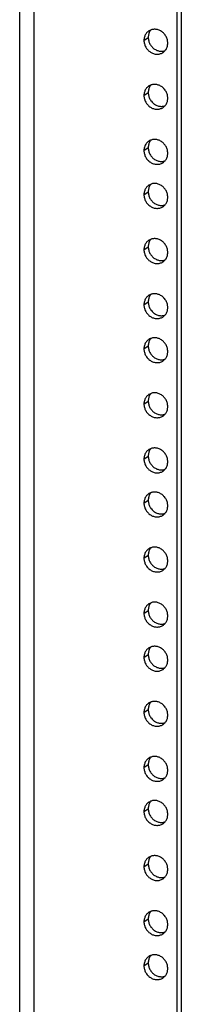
# Model space of a CAD drawing. Header units: inches. Extents: x 0 to 136, y 0 to 88.
# Tile 13 of 30: x 87.14 to 88.91, y 22.27 to 33.01. Entities that reach past the tile are written whole.
import ezdxf

# ---------------------------------------------------------------- set-up
doc = ezdxf.new("R2010")
doc.units = ezdxf.units.IN
doc.header["$LTSCALE"] = 7.48
doc.header["$MEASUREMENT"] = 0
doc.layers.get('0').update_dxf_attribs({"linetype": 'CONTINUOUS'})

msp = doc.modelspace()

# ---------------------------------------------------------------- linework, layer by layer
at = {"color": 3, "linetype": 'Continuous'}
for p, q in [((87.141, 71.405), (87.141, 13.548)), ((87.297, 71.251), (87.297, 13.575)), ((88.862, 14.482), (88.862, 69.995))]:
    msp.add_line(p, q, dxfattribs=at)
at = {"color": 7, "linetype": 'Continuous'}
for p, q in [((88.909, 14.514), (88.909, 69.99)), ((88.566, 32.886), (88.561, 32.879)), ((88.5, 32.786), (88.547, 32.818)), ((88.5, 32.186), (88.547, 32.218)), ((88.566, 32.286), (88.561, 32.278)), ((88.566, 31.685), (88.561, 31.677)), ((88.5, 31.585), (88.547, 31.617)), ((88.566, 31.204), (88.561, 31.197)), ((88.5, 31.104), (88.547, 31.136)), ((88.5, 30.503), (88.547, 30.535)), ((88.566, 30.603), (88.561, 30.596)), ((88.566, 30.003), (88.561, 29.995)), ((88.5, 29.903), (88.547, 29.935)), ((88.5, 29.422), (88.547, 29.454)), ((88.566, 29.522), (88.561, 29.515)), ((88.566, 28.921), (88.561, 28.914)), ((88.5, 28.821), (88.547, 28.853)), ((88.5, 28.22), (88.547, 28.252)), ((88.566, 28.32), (88.561, 28.313)), ((88.566, 27.84), (88.561, 27.832)), ((88.5, 27.74), (88.547, 27.772)), ((88.5, 27.139), (88.547, 27.171)), ((88.566, 27.239), (88.561, 27.232)), ((88.566, 26.638), (88.561, 26.631)), ((88.5, 26.538), (88.547, 26.57)), ((88.566, 26.158), (88.561, 26.15)), ((88.5, 26.058), (88.547, 26.09)), ((88.5, 25.457), (88.547, 25.489)), ((88.566, 25.557), (88.561, 25.549)), ((88.566, 24.956), (88.561, 24.949)), ((88.5, 24.856), (88.547, 24.888)), ((88.5, 24.375), (88.547, 24.407)), ((88.566, 24.475), (88.561, 24.468)), ((88.566, 23.875), (88.561, 23.867)), ((88.5, 23.775), (88.547, 23.807)), ((88.5, 23.174), (88.547, 23.206)), ((88.566, 23.274), (88.561, 23.266)), ((88.566, 22.793), (88.561, 22.786)), ((88.5, 22.693), (88.547, 22.725))]:
    msp.add_line(p, q, dxfattribs=at)
at = {"color": 3, "linetype": 'Continuous'}
for points in [[(88.551, 32.888), (88.548, 32.886), (88.541, 32.881), (88.535, 32.875), (88.529, 32.868), (88.524, 32.862), (88.519, 32.855), (88.515, 32.847), (88.511, 32.839), (88.508, 32.831), (88.505, 32.822), (88.503, 32.814), (88.501, 32.805), (88.5, 32.796), (88.5, 32.786)], [(88.761, 32.757), (88.76, 32.767), (88.759, 32.776), (88.758, 32.785), (88.756, 32.794), (88.753, 32.804), (88.75, 32.812), (88.746, 32.821), (88.742, 32.83), (88.737, 32.838), (88.731, 32.846), (88.725, 32.854), (88.719, 32.861), (88.712, 32.868), (88.705, 32.874), (88.698, 32.88), (88.69, 32.885), (88.682, 32.89), (88.674, 32.894), (88.665, 32.898), (88.657, 32.901), (88.648, 32.904), (88.639, 32.906), (88.63, 32.907), (88.621, 32.908), (88.613, 32.908), (88.604, 32.907), (88.595, 32.906), (88.587, 32.904), (88.578, 32.902), (88.57, 32.899), (88.563, 32.895), (88.555, 32.891), (88.551, 32.888)], [(88.5, 32.786), (88.5, 32.777), (88.501, 32.768), (88.503, 32.759), (88.505, 32.75), (88.508, 32.74), (88.511, 32.731), (88.515, 32.723), (88.519, 32.714), (88.524, 32.706), (88.529, 32.698), (88.535, 32.69), (88.541, 32.683), (88.548, 32.676), (88.555, 32.67), (88.563, 32.664), (88.57, 32.659), (88.578, 32.654), (88.587, 32.65), (88.595, 32.646), (88.604, 32.643), (88.613, 32.64), (88.621, 32.638), (88.63, 32.637), (88.639, 32.636), (88.648, 32.636), (88.657, 32.637), (88.665, 32.638), (88.674, 32.64), (88.682, 32.642), (88.69, 32.645), (88.698, 32.649), (88.705, 32.653), (88.709, 32.656)], [(88.709, 32.656), (88.712, 32.658), (88.719, 32.663), (88.725, 32.669), (88.731, 32.675), (88.737, 32.682), (88.742, 32.689), (88.746, 32.697), (88.75, 32.705), (88.753, 32.713), (88.756, 32.722), (88.758, 32.73), (88.759, 32.739), (88.76, 32.748), (88.761, 32.757)], [(88.551, 32.287), (88.548, 32.285), (88.541, 32.28), (88.535, 32.274), (88.529, 32.268), (88.524, 32.261), (88.519, 32.254), (88.515, 32.246), (88.511, 32.238), (88.508, 32.23), (88.505, 32.222), (88.503, 32.213), (88.501, 32.204), (88.5, 32.195), (88.5, 32.186)], [(88.761, 32.157), (88.76, 32.166), (88.759, 32.175), (88.758, 32.184), (88.756, 32.194), (88.753, 32.203), (88.75, 32.212), (88.746, 32.22), (88.742, 32.229), (88.737, 32.237), (88.731, 32.245), (88.725, 32.253), (88.719, 32.26), (88.712, 32.267), (88.705, 32.273), (88.698, 32.279), (88.69, 32.284), (88.682, 32.289), (88.674, 32.294), (88.665, 32.297), (88.657, 32.3), (88.648, 32.303), (88.639, 32.305), (88.63, 32.306), (88.621, 32.307), (88.613, 32.307), (88.604, 32.306), (88.595, 32.305), (88.587, 32.303), (88.578, 32.301), (88.57, 32.298), (88.563, 32.294), (88.555, 32.29), (88.551, 32.287)], [(88.5, 32.186), (88.5, 32.176), (88.501, 32.167), (88.503, 32.158), (88.505, 32.149), (88.508, 32.14), (88.511, 32.131), (88.515, 32.122), (88.519, 32.113), (88.524, 32.105), (88.529, 32.097), (88.535, 32.09), (88.541, 32.082), (88.548, 32.076), (88.555, 32.069), (88.563, 32.063), (88.57, 32.058), (88.578, 32.053), (88.587, 32.049), (88.595, 32.045), (88.604, 32.042), (88.613, 32.039), (88.621, 32.037), (88.63, 32.036), (88.639, 32.035), (88.648, 32.035), (88.657, 32.036), (88.665, 32.037), (88.674, 32.039), (88.682, 32.042), (88.69, 32.045), (88.698, 32.048), (88.705, 32.052), (88.709, 32.055)], [(88.709, 32.055), (88.712, 32.057), (88.719, 32.063), (88.725, 32.068), (88.731, 32.075), (88.737, 32.081), (88.742, 32.089), (88.746, 32.096), (88.75, 32.104), (88.753, 32.112), (88.756, 32.121), (88.758, 32.13), (88.759, 32.138), (88.76, 32.147), (88.761, 32.157)], [(88.551, 31.686), (88.548, 31.684), (88.541, 31.679), (88.535, 31.673), (88.529, 31.667), (88.524, 31.66), (88.519, 31.653), (88.515, 31.645), (88.511, 31.638), (88.508, 31.629), (88.505, 31.621), (88.503, 31.612), (88.501, 31.603), (88.5, 31.594), (88.5, 31.585)], [(88.761, 31.556), (88.76, 31.565), (88.759, 31.574), (88.758, 31.584), (88.756, 31.593), (88.753, 31.602), (88.75, 31.611), (88.746, 31.62), (88.742, 31.628), (88.737, 31.636), (88.731, 31.644), (88.725, 31.652), (88.719, 31.659), (88.712, 31.666), (88.705, 31.672), (88.698, 31.678), (88.69, 31.684), (88.682, 31.688), (88.674, 31.693), (88.665, 31.697), (88.657, 31.7), (88.648, 31.702), (88.639, 31.704), (88.63, 31.705), (88.621, 31.706), (88.613, 31.706), (88.604, 31.706), (88.595, 31.704), (88.587, 31.703), (88.578, 31.7), (88.57, 31.697), (88.563, 31.693), (88.555, 31.689), (88.551, 31.686)], [(88.5, 31.585), (88.5, 31.576), (88.501, 31.566), (88.503, 31.557), (88.505, 31.548), (88.508, 31.539), (88.511, 31.53), (88.515, 31.521), (88.519, 31.513), (88.524, 31.504), (88.529, 31.496), (88.535, 31.489), (88.541, 31.482), (88.548, 31.475), (88.555, 31.468), (88.563, 31.463), (88.57, 31.457), (88.578, 31.452), (88.587, 31.448), (88.595, 31.444), (88.604, 31.441), (88.613, 31.439), (88.621, 31.437), (88.63, 31.435), (88.639, 31.435), (88.648, 31.435), (88.657, 31.435), (88.665, 31.436), (88.674, 31.438), (88.682, 31.441), (88.69, 31.444), (88.698, 31.447), (88.705, 31.452), (88.709, 31.454)], [(88.709, 31.454), (88.712, 31.456), (88.719, 31.462), (88.725, 31.468), (88.731, 31.474), (88.737, 31.481), (88.742, 31.488), (88.746, 31.495), (88.75, 31.503), (88.753, 31.512), (88.756, 31.52), (88.758, 31.529), (88.759, 31.538), (88.76, 31.547), (88.761, 31.556)], [(88.551, 31.206), (88.548, 31.204), (88.541, 31.198), (88.535, 31.193), (88.529, 31.186), (88.524, 31.18), (88.519, 31.172), (88.515, 31.165), (88.511, 31.157), (88.508, 31.149), (88.505, 31.14), (88.503, 31.131), (88.501, 31.123), (88.5, 31.113), (88.5, 31.104)], [(88.761, 31.075), (88.76, 31.085), (88.759, 31.094), (88.758, 31.103), (88.756, 31.112), (88.753, 31.121), (88.75, 31.13), (88.746, 31.139), (88.742, 31.148), (88.737, 31.156), (88.731, 31.164), (88.725, 31.171), (88.719, 31.179), (88.712, 31.185), (88.705, 31.192), (88.698, 31.198), (88.69, 31.203), (88.682, 31.208), (88.674, 31.212), (88.665, 31.216), (88.657, 31.219), (88.648, 31.222), (88.639, 31.224), (88.63, 31.225), (88.621, 31.226), (88.613, 31.226), (88.604, 31.225), (88.595, 31.224), (88.587, 31.222), (88.578, 31.219), (88.57, 31.216), (88.563, 31.213), (88.555, 31.208), (88.551, 31.206)], [(88.5, 31.104), (88.5, 31.095), (88.501, 31.086), (88.503, 31.076), (88.505, 31.067), (88.508, 31.058), (88.511, 31.049), (88.515, 31.041), (88.519, 31.032), (88.524, 31.024), (88.529, 31.016), (88.535, 31.008), (88.541, 31.001), (88.548, 30.994), (88.555, 30.988), (88.563, 30.982), (88.57, 30.977), (88.578, 30.972), (88.587, 30.967), (88.595, 30.964), (88.604, 30.96), (88.613, 30.958), (88.621, 30.956), (88.63, 30.955), (88.639, 30.954), (88.648, 30.954), (88.657, 30.955), (88.665, 30.956), (88.674, 30.958), (88.682, 30.96), (88.69, 30.963), (88.698, 30.967), (88.705, 30.971), (88.709, 30.974)], [(88.709, 30.974), (88.712, 30.976), (88.719, 30.981), (88.725, 30.987), (88.731, 30.993), (88.737, 31), (88.742, 31.007), (88.746, 31.015), (88.75, 31.023), (88.753, 31.031), (88.756, 31.039), (88.758, 31.048), (88.759, 31.057), (88.76, 31.066), (88.761, 31.075)], [(88.551, 30.605), (88.548, 30.603), (88.541, 30.598), (88.535, 30.592), (88.529, 30.585), (88.524, 30.579), (88.519, 30.572), (88.515, 30.564), (88.511, 30.556), (88.508, 30.548), (88.505, 30.539), (88.503, 30.531), (88.501, 30.522), (88.5, 30.513), (88.5, 30.503)], [(88.761, 30.474), (88.76, 30.484), (88.759, 30.493), (88.758, 30.502), (88.756, 30.511), (88.753, 30.521), (88.75, 30.529), (88.746, 30.538), (88.742, 30.547), (88.737, 30.555), (88.731, 30.563), (88.725, 30.571), (88.719, 30.578), (88.712, 30.585), (88.705, 30.591), (88.698, 30.597), (88.69, 30.602), (88.682, 30.607), (88.674, 30.611), (88.665, 30.615), (88.657, 30.618), (88.648, 30.621), (88.639, 30.623), (88.63, 30.624), (88.621, 30.625), (88.613, 30.625), (88.604, 30.624), (88.595, 30.623), (88.587, 30.621), (88.578, 30.619), (88.57, 30.616), (88.563, 30.612), (88.555, 30.608), (88.551, 30.605)], [(88.5, 30.503), (88.5, 30.494), (88.501, 30.485), (88.503, 30.476), (88.505, 30.467), (88.508, 30.457), (88.511, 30.448), (88.515, 30.44), (88.519, 30.431), (88.524, 30.423), (88.529, 30.415), (88.535, 30.407), (88.541, 30.4), (88.548, 30.393), (88.555, 30.387), (88.563, 30.381), (88.57, 30.376), (88.578, 30.371), (88.587, 30.367), (88.595, 30.363), (88.604, 30.36), (88.613, 30.357), (88.621, 30.355), (88.63, 30.354), (88.639, 30.353), (88.648, 30.353), (88.657, 30.354), (88.665, 30.355), (88.674, 30.357), (88.682, 30.359), (88.69, 30.362), (88.698, 30.366), (88.705, 30.37), (88.709, 30.373)], [(88.709, 30.373), (88.712, 30.375), (88.719, 30.38), (88.725, 30.386), (88.731, 30.392), (88.737, 30.399), (88.742, 30.406), (88.746, 30.414), (88.75, 30.422), (88.753, 30.43), (88.756, 30.439), (88.758, 30.447), (88.759, 30.456), (88.76, 30.465), (88.761, 30.474)], [(88.551, 30.004), (88.548, 30.002), (88.541, 29.997), (88.535, 29.991), (88.529, 29.985), (88.524, 29.978), (88.519, 29.971), (88.515, 29.963), (88.511, 29.955), (88.508, 29.947), (88.505, 29.939), (88.503, 29.93), (88.501, 29.921), (88.5, 29.912), (88.5, 29.903)], [(88.761, 29.874), (88.76, 29.883), (88.759, 29.892), (88.758, 29.901), (88.756, 29.911), (88.753, 29.92), (88.75, 29.929), (88.746, 29.937), (88.742, 29.946), (88.737, 29.954), (88.731, 29.962), (88.725, 29.97), (88.719, 29.977), (88.712, 29.984), (88.705, 29.99), (88.698, 29.996), (88.69, 30.001), (88.682, 30.006), (88.674, 30.011), (88.665, 30.014), (88.657, 30.017), (88.648, 30.02), (88.639, 30.022), (88.63, 30.023), (88.621, 30.024), (88.613, 30.024), (88.604, 30.023), (88.595, 30.022), (88.587, 30.02), (88.578, 30.018), (88.57, 30.015), (88.563, 30.011), (88.555, 30.007), (88.551, 30.004)], [(88.5, 29.903), (88.5, 29.893), (88.501, 29.884), (88.503, 29.875), (88.505, 29.866), (88.508, 29.857), (88.511, 29.848), (88.515, 29.839), (88.519, 29.83), (88.524, 29.822), (88.529, 29.814), (88.535, 29.807), (88.541, 29.799), (88.548, 29.793), (88.555, 29.786), (88.563, 29.78), (88.57, 29.775), (88.578, 29.77), (88.587, 29.766), (88.595, 29.762), (88.604, 29.759), (88.613, 29.756), (88.621, 29.754), (88.63, 29.753), (88.639, 29.752), (88.648, 29.752), (88.657, 29.753), (88.665, 29.754), (88.674, 29.756), (88.682, 29.759), (88.69, 29.762), (88.698, 29.765), (88.705, 29.769), (88.709, 29.772)], [(88.709, 29.772), (88.712, 29.774), (88.719, 29.78), (88.725, 29.785), (88.731, 29.792), (88.737, 29.798), (88.742, 29.806), (88.746, 29.813), (88.75, 29.821), (88.753, 29.829), (88.756, 29.838), (88.758, 29.847), (88.759, 29.855), (88.76, 29.864), (88.761, 29.874)], [(88.761, 29.393), (88.76, 29.402), (88.759, 29.412), (88.758, 29.421), (88.756, 29.43), (88.753, 29.439), (88.75, 29.448), (88.746, 29.457), (88.742, 29.465), (88.737, 29.474), (88.731, 29.482), (88.725, 29.489), (88.719, 29.496), (88.712, 29.503), (88.705, 29.51), (88.698, 29.515), (88.69, 29.521), (88.682, 29.526), (88.674, 29.53), (88.665, 29.534), (88.657, 29.537), (88.648, 29.539), (88.639, 29.541), (88.63, 29.543), (88.621, 29.543), (88.613, 29.543), (88.604, 29.543), (88.595, 29.542), (88.587, 29.54), (88.578, 29.537), (88.57, 29.534), (88.563, 29.53), (88.555, 29.526), (88.551, 29.524)], [(88.551, 29.524), (88.548, 29.521), (88.541, 29.516), (88.535, 29.51), (88.529, 29.504), (88.524, 29.497), (88.519, 29.49), (88.515, 29.483), (88.511, 29.475), (88.508, 29.466), (88.505, 29.458), (88.503, 29.449), (88.501, 29.44), (88.5, 29.431), (88.5, 29.422)], [(88.5, 29.422), (88.5, 29.413), (88.501, 29.404), (88.503, 29.394), (88.505, 29.385), (88.508, 29.376), (88.511, 29.367), (88.515, 29.358), (88.519, 29.35), (88.524, 29.342), (88.529, 29.334), (88.535, 29.326), (88.541, 29.319), (88.548, 29.312), (88.555, 29.306), (88.563, 29.3), (88.57, 29.294), (88.578, 29.289), (88.587, 29.285), (88.595, 29.281), (88.604, 29.278), (88.613, 29.276), (88.621, 29.274), (88.63, 29.273), (88.639, 29.272), (88.648, 29.272), (88.657, 29.272), (88.665, 29.274), (88.674, 29.275), (88.682, 29.278), (88.69, 29.281), (88.698, 29.285), (88.705, 29.289), (88.709, 29.291)], [(88.709, 29.291), (88.712, 29.294), (88.719, 29.299), (88.725, 29.305), (88.731, 29.311), (88.737, 29.318), (88.742, 29.325), (88.746, 29.333), (88.75, 29.34), (88.753, 29.349), (88.756, 29.357), (88.758, 29.366), (88.759, 29.375), (88.76, 29.384), (88.761, 29.393)], [(88.551, 28.923), (88.548, 28.921), (88.541, 28.915), (88.535, 28.91), (88.529, 28.903), (88.524, 28.897), (88.519, 28.889), (88.515, 28.882), (88.511, 28.874), (88.508, 28.866), (88.505, 28.857), (88.503, 28.848), (88.501, 28.84), (88.5, 28.83), (88.5, 28.821)], [(88.761, 28.792), (88.76, 28.802), (88.759, 28.811), (88.758, 28.82), (88.756, 28.829), (88.753, 28.838), (88.75, 28.847), (88.746, 28.856), (88.742, 28.865), (88.737, 28.873), (88.731, 28.881), (88.725, 28.888), (88.719, 28.896), (88.712, 28.902), (88.705, 28.909), (88.698, 28.915), (88.69, 28.92), (88.682, 28.925), (88.674, 28.929), (88.665, 28.933), (88.657, 28.936), (88.648, 28.939), (88.639, 28.941), (88.63, 28.942), (88.621, 28.943), (88.613, 28.943), (88.604, 28.942), (88.595, 28.941), (88.587, 28.939), (88.578, 28.936), (88.57, 28.933), (88.563, 28.93), (88.555, 28.925), (88.551, 28.923)], [(88.5, 28.821), (88.5, 28.812), (88.501, 28.803), (88.503, 28.793), (88.505, 28.784), (88.508, 28.775), (88.511, 28.766), (88.515, 28.758), (88.519, 28.749), (88.524, 28.741), (88.529, 28.733), (88.535, 28.725), (88.541, 28.718), (88.548, 28.711), (88.555, 28.705), (88.563, 28.699), (88.57, 28.694), (88.578, 28.689), (88.587, 28.684), (88.595, 28.681), (88.604, 28.677), (88.613, 28.675), (88.621, 28.673), (88.63, 28.672), (88.639, 28.671), (88.648, 28.671), (88.657, 28.672), (88.665, 28.673), (88.674, 28.675), (88.682, 28.677), (88.69, 28.68), (88.698, 28.684), (88.705, 28.688), (88.709, 28.691)], [(88.709, 28.691), (88.712, 28.693), (88.719, 28.698), (88.725, 28.704), (88.731, 28.71), (88.737, 28.717), (88.742, 28.724), (88.746, 28.732), (88.75, 28.74), (88.753, 28.748), (88.756, 28.756), (88.758, 28.765), (88.759, 28.774), (88.76, 28.783), (88.761, 28.792)], [(88.551, 28.322), (88.548, 28.32), (88.541, 28.315), (88.535, 28.309), (88.529, 28.302), (88.524, 28.296), (88.519, 28.289), (88.515, 28.281), (88.511, 28.273), (88.508, 28.265), (88.505, 28.256), (88.503, 28.248), (88.501, 28.239), (88.5, 28.23), (88.5, 28.22)], [(88.761, 28.191), (88.76, 28.201), (88.759, 28.21), (88.758, 28.219), (88.756, 28.228), (88.753, 28.238), (88.75, 28.246), (88.746, 28.255), (88.742, 28.264), (88.737, 28.272), (88.731, 28.28), (88.725, 28.288), (88.719, 28.295), (88.712, 28.302), (88.705, 28.308), (88.698, 28.314), (88.69, 28.319), (88.682, 28.324), (88.674, 28.328), (88.665, 28.332), (88.657, 28.335), (88.648, 28.338), (88.639, 28.34), (88.63, 28.341), (88.621, 28.342), (88.613, 28.342), (88.604, 28.341), (88.595, 28.34), (88.587, 28.338), (88.578, 28.336), (88.57, 28.333), (88.563, 28.329), (88.555, 28.325), (88.551, 28.322)], [(88.5, 28.22), (88.5, 28.211), (88.501, 28.202), (88.503, 28.193), (88.505, 28.184), (88.508, 28.174), (88.511, 28.165), (88.515, 28.157), (88.519, 28.148), (88.524, 28.14), (88.529, 28.132), (88.535, 28.124), (88.541, 28.117), (88.548, 28.11), (88.555, 28.104), (88.563, 28.098), (88.57, 28.093), (88.578, 28.088), (88.587, 28.084), (88.595, 28.08), (88.604, 28.077), (88.613, 28.074), (88.621, 28.072), (88.63, 28.071), (88.639, 28.07), (88.648, 28.07), (88.657, 28.071), (88.665, 28.072), (88.674, 28.074), (88.682, 28.076), (88.69, 28.079), (88.698, 28.083), (88.705, 28.087), (88.709, 28.09)], [(88.709, 28.09), (88.712, 28.092), (88.719, 28.097), (88.725, 28.103), (88.731, 28.109), (88.737, 28.116), (88.742, 28.123), (88.746, 28.131), (88.75, 28.139), (88.753, 28.147), (88.756, 28.156), (88.758, 28.164), (88.759, 28.173), (88.76, 28.182), (88.761, 28.191)], [(88.551, 27.841), (88.548, 27.839), (88.541, 27.834), (88.535, 27.828), (88.529, 27.822), (88.524, 27.815), (88.519, 27.808), (88.515, 27.8), (88.511, 27.792), (88.508, 27.784), (88.505, 27.776), (88.503, 27.767), (88.501, 27.758), (88.5, 27.749), (88.5, 27.74)], [(88.761, 27.711), (88.76, 27.72), (88.759, 27.729), (88.758, 27.739), (88.756, 27.748), (88.753, 27.757), (88.75, 27.766), (88.746, 27.775), (88.742, 27.783), (88.737, 27.791), (88.731, 27.799), (88.725, 27.807), (88.719, 27.814), (88.712, 27.821), (88.705, 27.827), (88.698, 27.833), (88.69, 27.839), (88.682, 27.843), (88.674, 27.848), (88.665, 27.851), (88.657, 27.855), (88.648, 27.857), (88.639, 27.859), (88.63, 27.86), (88.621, 27.861), (88.613, 27.861), (88.604, 27.861), (88.595, 27.859), (88.587, 27.857), (88.578, 27.855), (88.57, 27.852), (88.563, 27.848), (88.555, 27.844), (88.551, 27.841)], [(88.5, 27.74), (88.5, 27.731), (88.501, 27.721), (88.503, 27.712), (88.505, 27.703), (88.508, 27.694), (88.511, 27.685), (88.515, 27.676), (88.519, 27.668), (88.524, 27.659), (88.529, 27.651), (88.535, 27.644), (88.541, 27.637), (88.548, 27.63), (88.555, 27.623), (88.563, 27.617), (88.57, 27.612), (88.578, 27.607), (88.587, 27.603), (88.595, 27.599), (88.604, 27.596), (88.613, 27.594), (88.621, 27.592), (88.63, 27.59), (88.639, 27.59), (88.648, 27.59), (88.657, 27.59), (88.665, 27.591), (88.674, 27.593), (88.682, 27.596), (88.69, 27.599), (88.698, 27.602), (88.705, 27.607), (88.709, 27.609)], [(88.709, 27.609), (88.712, 27.611), (88.719, 27.617), (88.725, 27.623), (88.731, 27.629), (88.737, 27.636), (88.742, 27.643), (88.746, 27.65), (88.75, 27.658), (88.753, 27.666), (88.756, 27.675), (88.758, 27.684), (88.759, 27.693), (88.76, 27.702), (88.761, 27.711)], [(88.551, 27.241), (88.548, 27.238), (88.541, 27.233), (88.535, 27.227), (88.529, 27.221), (88.524, 27.214), (88.519, 27.207), (88.515, 27.2), (88.511, 27.192), (88.508, 27.183), (88.505, 27.175), (88.503, 27.166), (88.501, 27.157), (88.5, 27.148), (88.5, 27.139)], [(88.761, 27.11), (88.76, 27.119), (88.759, 27.129), (88.758, 27.138), (88.756, 27.147), (88.753, 27.156), (88.75, 27.165), (88.746, 27.174), (88.742, 27.182), (88.737, 27.191), (88.731, 27.199), (88.725, 27.206), (88.719, 27.213), (88.712, 27.22), (88.705, 27.227), (88.698, 27.232), (88.69, 27.238), (88.682, 27.243), (88.674, 27.247), (88.665, 27.251), (88.657, 27.254), (88.648, 27.256), (88.639, 27.258), (88.63, 27.26), (88.621, 27.26), (88.613, 27.26), (88.604, 27.26), (88.595, 27.259), (88.587, 27.257), (88.578, 27.254), (88.57, 27.251), (88.563, 27.247), (88.555, 27.243), (88.551, 27.241)], [(88.5, 27.139), (88.5, 27.13), (88.501, 27.121), (88.503, 27.111), (88.505, 27.102), (88.508, 27.093), (88.511, 27.084), (88.515, 27.075), (88.519, 27.067), (88.524, 27.059), (88.529, 27.051), (88.535, 27.043), (88.541, 27.036), (88.548, 27.029), (88.555, 27.023), (88.563, 27.017), (88.57, 27.011), (88.578, 27.006), (88.587, 27.002), (88.595, 26.998), (88.604, 26.995), (88.613, 26.993), (88.621, 26.991), (88.63, 26.99), (88.639, 26.989), (88.648, 26.989), (88.657, 26.989), (88.665, 26.991), (88.674, 26.992), (88.682, 26.995), (88.69, 26.998), (88.698, 27.002), (88.705, 27.006), (88.709, 27.008)], [(88.709, 27.008), (88.712, 27.011), (88.719, 27.016), (88.725, 27.022), (88.731, 27.028), (88.737, 27.035), (88.742, 27.042), (88.746, 27.05), (88.75, 27.057), (88.753, 27.066), (88.756, 27.074), (88.758, 27.083), (88.759, 27.092), (88.76, 27.101), (88.761, 27.11)], [(88.551, 26.64), (88.548, 26.638), (88.541, 26.632), (88.535, 26.627), (88.529, 26.62), (88.524, 26.614), (88.519, 26.606), (88.515, 26.599), (88.511, 26.591), (88.508, 26.583), (88.505, 26.574), (88.503, 26.565), (88.501, 26.557), (88.5, 26.547), (88.5, 26.538)], [(88.761, 26.509), (88.76, 26.519), (88.759, 26.528), (88.758, 26.537), (88.756, 26.546), (88.753, 26.555), (88.75, 26.564), (88.746, 26.573), (88.742, 26.582), (88.737, 26.59), (88.731, 26.598), (88.725, 26.605), (88.719, 26.613), (88.712, 26.619), (88.705, 26.626), (88.698, 26.632), (88.69, 26.637), (88.682, 26.642), (88.674, 26.646), (88.665, 26.65), (88.657, 26.653), (88.648, 26.656), (88.639, 26.658), (88.63, 26.659), (88.621, 26.66), (88.613, 26.66), (88.604, 26.659), (88.595, 26.658), (88.587, 26.656), (88.578, 26.653), (88.57, 26.65), (88.563, 26.647), (88.555, 26.642), (88.551, 26.64)], [(88.5, 26.538), (88.5, 26.529), (88.501, 26.52), (88.503, 26.511), (88.505, 26.501), (88.508, 26.492), (88.511, 26.483), (88.515, 26.475), (88.519, 26.466), (88.524, 26.458), (88.529, 26.45), (88.535, 26.442), (88.541, 26.435), (88.548, 26.428), (88.555, 26.422), (88.563, 26.416), (88.57, 26.411), (88.578, 26.406), (88.587, 26.401), (88.595, 26.398), (88.604, 26.394), (88.613, 26.392), (88.621, 26.39), (88.63, 26.389), (88.639, 26.388), (88.648, 26.388), (88.657, 26.389), (88.665, 26.39), (88.674, 26.392), (88.682, 26.394), (88.69, 26.397), (88.698, 26.401), (88.705, 26.405), (88.709, 26.408)], [(88.709, 26.408), (88.712, 26.41), (88.719, 26.415), (88.725, 26.421), (88.731, 26.427), (88.737, 26.434), (88.742, 26.441), (88.746, 26.449), (88.75, 26.457), (88.753, 26.465), (88.756, 26.473), (88.758, 26.482), (88.759, 26.491), (88.76, 26.5), (88.761, 26.509)], [(88.551, 26.159), (88.548, 26.157), (88.541, 26.152), (88.535, 26.146), (88.529, 26.14), (88.524, 26.133), (88.519, 26.126), (88.515, 26.118), (88.511, 26.11), (88.508, 26.102), (88.505, 26.094), (88.503, 26.085), (88.501, 26.076), (88.5, 26.067), (88.5, 26.058)], [(88.761, 26.029), (88.76, 26.038), (88.759, 26.047), (88.758, 26.056), (88.756, 26.066), (88.753, 26.075), (88.75, 26.084), (88.746, 26.092), (88.742, 26.101), (88.737, 26.109), (88.731, 26.117), (88.725, 26.125), (88.719, 26.132), (88.712, 26.139), (88.705, 26.145), (88.698, 26.151), (88.69, 26.156), (88.682, 26.161), (88.674, 26.166), (88.665, 26.169), (88.657, 26.172), (88.648, 26.175), (88.639, 26.177), (88.63, 26.178), (88.621, 26.179), (88.613, 26.179), (88.604, 26.178), (88.595, 26.177), (88.587, 26.175), (88.578, 26.173), (88.57, 26.17), (88.563, 26.166), (88.555, 26.162), (88.551, 26.159)], [(88.5, 26.058), (88.5, 26.048), (88.501, 26.039), (88.503, 26.03), (88.505, 26.021), (88.508, 26.012), (88.511, 26.003), (88.515, 25.994), (88.519, 25.985), (88.524, 25.977), (88.529, 25.969), (88.535, 25.962), (88.541, 25.954), (88.548, 25.948), (88.555, 25.941), (88.563, 25.935), (88.57, 25.93), (88.578, 25.925), (88.587, 25.921), (88.595, 25.917), (88.604, 25.914), (88.613, 25.911), (88.621, 25.909), (88.63, 25.908), (88.639, 25.907), (88.648, 25.907), (88.657, 25.908), (88.665, 25.909), (88.674, 25.911), (88.682, 25.913), (88.69, 25.917), (88.698, 25.92), (88.705, 25.924), (88.709, 25.927)], [(88.709, 25.927), (88.712, 25.929), (88.719, 25.935), (88.725, 25.94), (88.731, 25.947), (88.737, 25.953), (88.742, 25.961), (88.746, 25.968), (88.75, 25.976), (88.753, 25.984), (88.756, 25.993), (88.758, 26.001), (88.759, 26.01), (88.76, 26.019), (88.761, 26.029)], [(88.551, 25.558), (88.548, 25.556), (88.541, 25.551), (88.535, 25.545), (88.529, 25.539), (88.524, 25.532), (88.519, 25.525), (88.515, 25.517), (88.511, 25.509), (88.508, 25.501), (88.505, 25.493), (88.503, 25.484), (88.501, 25.475), (88.5, 25.466), (88.5, 25.457)], [(88.761, 25.428), (88.76, 25.437), (88.759, 25.446), (88.758, 25.456), (88.756, 25.465), (88.753, 25.474), (88.75, 25.483), (88.746, 25.492), (88.742, 25.5), (88.737, 25.508), (88.731, 25.516), (88.725, 25.524), (88.719, 25.531), (88.712, 25.538), (88.705, 25.544), (88.698, 25.55), (88.69, 25.556), (88.682, 25.56), (88.674, 25.565), (88.665, 25.568), (88.657, 25.572), (88.648, 25.574), (88.639, 25.576), (88.63, 25.577), (88.621, 25.578), (88.613, 25.578), (88.604, 25.578), (88.595, 25.576), (88.587, 25.574), (88.578, 25.572), (88.57, 25.569), (88.563, 25.565), (88.555, 25.561), (88.551, 25.558)], [(88.5, 25.457), (88.5, 25.448), (88.501, 25.438), (88.503, 25.429), (88.505, 25.42), (88.508, 25.411), (88.511, 25.402), (88.515, 25.393), (88.519, 25.385), (88.524, 25.376), (88.529, 25.368), (88.535, 25.361), (88.541, 25.354), (88.548, 25.347), (88.555, 25.34), (88.563, 25.334), (88.57, 25.329), (88.578, 25.324), (88.587, 25.32), (88.595, 25.316), (88.604, 25.313), (88.613, 25.311), (88.621, 25.309), (88.63, 25.307), (88.639, 25.307), (88.648, 25.307), (88.657, 25.307), (88.665, 25.308), (88.674, 25.31), (88.682, 25.313), (88.69, 25.316), (88.698, 25.319), (88.705, 25.324), (88.709, 25.326)], [(88.709, 25.326), (88.712, 25.328), (88.719, 25.334), (88.725, 25.34), (88.731, 25.346), (88.737, 25.353), (88.742, 25.36), (88.746, 25.367), (88.75, 25.375), (88.753, 25.383), (88.756, 25.392), (88.758, 25.401), (88.759, 25.41), (88.76, 25.419), (88.761, 25.428)], [(88.551, 24.958), (88.548, 24.955), (88.541, 24.95), (88.535, 24.944), (88.529, 24.938), (88.524, 24.931), (88.519, 24.924), (88.515, 24.917), (88.511, 24.909), (88.508, 24.9), (88.505, 24.892), (88.503, 24.883), (88.501, 24.874), (88.5, 24.865), (88.5, 24.856)], [(88.761, 24.827), (88.76, 24.836), (88.759, 24.846), (88.758, 24.855), (88.756, 24.864), (88.753, 24.873), (88.75, 24.882), (88.746, 24.891), (88.742, 24.899), (88.737, 24.908), (88.731, 24.916), (88.725, 24.923), (88.719, 24.93), (88.712, 24.937), (88.705, 24.944), (88.698, 24.949), (88.69, 24.955), (88.682, 24.96), (88.674, 24.964), (88.665, 24.968), (88.657, 24.971), (88.648, 24.973), (88.639, 24.975), (88.63, 24.977), (88.621, 24.977), (88.613, 24.977), (88.604, 24.977), (88.595, 24.976), (88.587, 24.974), (88.578, 24.971), (88.57, 24.968), (88.563, 24.965), (88.555, 24.96), (88.551, 24.958)], [(88.5, 24.856), (88.5, 24.847), (88.501, 24.838), (88.503, 24.828), (88.505, 24.819), (88.508, 24.81), (88.511, 24.801), (88.515, 24.792), (88.519, 24.784), (88.524, 24.776), (88.529, 24.768), (88.535, 24.76), (88.541, 24.753), (88.548, 24.746), (88.555, 24.74), (88.563, 24.734), (88.57, 24.728), (88.578, 24.723), (88.587, 24.719), (88.595, 24.715), (88.604, 24.712), (88.613, 24.71), (88.621, 24.708), (88.63, 24.707), (88.639, 24.706), (88.648, 24.706), (88.657, 24.706), (88.665, 24.708), (88.674, 24.709), (88.682, 24.712), (88.69, 24.715), (88.698, 24.719), (88.705, 24.723), (88.709, 24.726)], [(88.709, 24.726), (88.712, 24.728), (88.719, 24.733), (88.725, 24.739), (88.731, 24.745), (88.737, 24.752), (88.742, 24.759), (88.746, 24.767), (88.75, 24.774), (88.753, 24.783), (88.756, 24.791), (88.758, 24.8), (88.759, 24.809), (88.76, 24.818), (88.761, 24.827)], [(88.761, 24.346), (88.76, 24.356), (88.759, 24.365), (88.758, 24.374), (88.756, 24.383), (88.753, 24.392), (88.75, 24.401), (88.746, 24.41), (88.742, 24.419), (88.737, 24.427), (88.731, 24.435), (88.725, 24.443), (88.719, 24.45), (88.712, 24.457), (88.705, 24.463), (88.698, 24.469), (88.69, 24.474), (88.682, 24.479), (88.674, 24.483), (88.665, 24.487), (88.657, 24.49), (88.648, 24.493), (88.639, 24.495), (88.63, 24.496), (88.621, 24.497), (88.613, 24.497), (88.604, 24.496), (88.595, 24.495), (88.587, 24.493), (88.578, 24.491), (88.57, 24.488), (88.563, 24.484), (88.555, 24.48), (88.551, 24.477)], [(88.551, 24.477), (88.548, 24.475), (88.541, 24.47), (88.535, 24.464), (88.529, 24.457), (88.524, 24.451), (88.519, 24.444), (88.515, 24.436), (88.511, 24.428), (88.508, 24.42), (88.505, 24.411), (88.503, 24.403), (88.501, 24.394), (88.5, 24.385), (88.5, 24.375)], [(88.5, 24.375), (88.5, 24.366), (88.501, 24.357), (88.503, 24.348), (88.505, 24.338), (88.508, 24.329), (88.511, 24.32), (88.515, 24.312), (88.519, 24.303), (88.524, 24.295), (88.529, 24.287), (88.535, 24.279), (88.541, 24.272), (88.548, 24.265), (88.555, 24.259), (88.563, 24.253), (88.57, 24.248), (88.578, 24.243), (88.587, 24.239), (88.595, 24.235), (88.604, 24.232), (88.613, 24.229), (88.621, 24.227), (88.63, 24.226), (88.639, 24.225), (88.648, 24.225), (88.657, 24.226), (88.665, 24.227), (88.674, 24.229), (88.682, 24.231), (88.69, 24.234), (88.698, 24.238), (88.705, 24.242), (88.709, 24.245)], [(88.709, 24.245), (88.712, 24.247), (88.719, 24.252), (88.725, 24.258), (88.731, 24.264), (88.737, 24.271), (88.742, 24.278), (88.746, 24.286), (88.75, 24.294), (88.753, 24.302), (88.756, 24.311), (88.758, 24.319), (88.759, 24.328), (88.76, 24.337), (88.761, 24.346)], [(88.551, 23.876), (88.548, 23.874), (88.541, 23.869), (88.535, 23.863), (88.529, 23.857), (88.524, 23.85), (88.519, 23.843), (88.515, 23.835), (88.511, 23.827), (88.508, 23.819), (88.505, 23.811), (88.503, 23.802), (88.501, 23.793), (88.5, 23.784), (88.5, 23.775)], [(88.761, 23.746), (88.76, 23.755), (88.759, 23.764), (88.758, 23.773), (88.756, 23.783), (88.753, 23.792), (88.75, 23.801), (88.746, 23.809), (88.742, 23.818), (88.737, 23.826), (88.731, 23.834), (88.725, 23.842), (88.719, 23.849), (88.712, 23.856), (88.705, 23.862), (88.698, 23.868), (88.69, 23.873), (88.682, 23.878), (88.674, 23.883), (88.665, 23.886), (88.657, 23.889), (88.648, 23.892), (88.639, 23.894), (88.63, 23.895), (88.621, 23.896), (88.613, 23.896), (88.604, 23.895), (88.595, 23.894), (88.587, 23.892), (88.578, 23.89), (88.57, 23.887), (88.563, 23.883), (88.555, 23.879), (88.551, 23.876)], [(88.5, 23.775), (88.5, 23.765), (88.501, 23.756), (88.503, 23.747), (88.505, 23.738), (88.508, 23.729), (88.511, 23.72), (88.515, 23.711), (88.519, 23.702), (88.524, 23.694), (88.529, 23.686), (88.535, 23.679), (88.541, 23.671), (88.548, 23.665), (88.555, 23.658), (88.563, 23.652), (88.57, 23.647), (88.578, 23.642), (88.587, 23.638), (88.595, 23.634), (88.604, 23.631), (88.613, 23.628), (88.621, 23.626), (88.63, 23.625), (88.639, 23.624), (88.648, 23.624), (88.657, 23.625), (88.665, 23.626), (88.674, 23.628), (88.682, 23.63), (88.69, 23.634), (88.698, 23.637), (88.705, 23.641), (88.709, 23.644)], [(88.709, 23.644), (88.712, 23.646), (88.719, 23.652), (88.725, 23.657), (88.731, 23.664), (88.737, 23.67), (88.742, 23.678), (88.746, 23.685), (88.75, 23.693), (88.753, 23.701), (88.756, 23.71), (88.758, 23.718), (88.759, 23.727), (88.76, 23.736), (88.761, 23.746)], [(88.551, 23.275), (88.548, 23.273), (88.541, 23.268), (88.535, 23.262), (88.529, 23.256), (88.524, 23.249), (88.519, 23.242), (88.515, 23.234), (88.511, 23.226), (88.508, 23.218), (88.505, 23.21), (88.503, 23.201), (88.501, 23.192), (88.5, 23.183), (88.5, 23.174)], [(88.761, 23.145), (88.76, 23.154), (88.759, 23.163), (88.758, 23.173), (88.756, 23.182), (88.753, 23.191), (88.75, 23.2), (88.746, 23.209), (88.742, 23.217), (88.737, 23.225), (88.731, 23.233), (88.725, 23.241), (88.719, 23.248), (88.712, 23.255), (88.705, 23.261), (88.698, 23.267), (88.69, 23.273), (88.682, 23.277), (88.674, 23.282), (88.665, 23.285), (88.657, 23.289), (88.648, 23.291), (88.639, 23.293), (88.63, 23.294), (88.621, 23.295), (88.613, 23.295), (88.604, 23.295), (88.595, 23.293), (88.587, 23.291), (88.578, 23.289), (88.57, 23.286), (88.563, 23.282), (88.555, 23.278), (88.551, 23.275)], [(88.5, 23.174), (88.5, 23.165), (88.501, 23.155), (88.503, 23.146), (88.505, 23.137), (88.508, 23.128), (88.511, 23.119), (88.515, 23.11), (88.519, 23.102), (88.524, 23.093), (88.529, 23.085), (88.535, 23.078), (88.541, 23.071), (88.548, 23.064), (88.555, 23.057), (88.563, 23.052), (88.57, 23.046), (88.578, 23.041), (88.587, 23.037), (88.595, 23.033), (88.604, 23.03), (88.613, 23.028), (88.621, 23.026), (88.63, 23.024), (88.639, 23.024), (88.648, 23.024), (88.657, 23.024), (88.665, 23.025), (88.674, 23.027), (88.682, 23.03), (88.69, 23.033), (88.698, 23.036), (88.705, 23.041), (88.709, 23.043)], [(88.709, 23.043), (88.712, 23.045), (88.719, 23.051), (88.725, 23.057), (88.731, 23.063), (88.737, 23.07), (88.742, 23.077), (88.746, 23.084), (88.75, 23.092), (88.753, 23.1), (88.756, 23.109), (88.758, 23.118), (88.759, 23.127), (88.76, 23.136), (88.761, 23.145)], [(88.551, 22.795), (88.548, 22.793), (88.541, 22.787), (88.535, 22.782), (88.529, 22.775), (88.524, 22.768), (88.519, 22.761), (88.515, 22.754), (88.511, 22.746), (88.508, 22.738), (88.505, 22.729), (88.503, 22.72), (88.501, 22.711), (88.5, 22.702), (88.5, 22.693)], [(88.761, 22.664), (88.76, 22.673), (88.759, 22.683), (88.758, 22.692), (88.756, 22.701), (88.753, 22.71), (88.75, 22.719), (88.746, 22.728), (88.742, 22.737), (88.737, 22.745), (88.731, 22.753), (88.725, 22.76), (88.719, 22.768), (88.712, 22.774), (88.705, 22.781), (88.698, 22.787), (88.69, 22.792), (88.682, 22.797), (88.674, 22.801), (88.665, 22.805), (88.657, 22.808), (88.648, 22.811), (88.639, 22.812), (88.63, 22.814), (88.621, 22.814), (88.613, 22.815), (88.604, 22.814), (88.595, 22.813), (88.587, 22.811), (88.578, 22.808), (88.57, 22.805), (88.563, 22.802), (88.555, 22.797), (88.551, 22.795)], [(88.5, 22.693), (88.5, 22.684), (88.501, 22.675), (88.503, 22.665), (88.505, 22.656), (88.508, 22.647), (88.511, 22.638), (88.515, 22.629), (88.519, 22.621), (88.524, 22.613), (88.529, 22.605), (88.535, 22.597), (88.541, 22.59), (88.548, 22.583), (88.555, 22.577), (88.563, 22.571), (88.57, 22.565), (88.578, 22.561), (88.587, 22.556), (88.595, 22.553), (88.604, 22.549), (88.613, 22.547), (88.621, 22.545), (88.63, 22.544), (88.639, 22.543), (88.648, 22.543), (88.657, 22.544), (88.665, 22.545), (88.674, 22.547), (88.682, 22.549), (88.69, 22.552), (88.698, 22.556), (88.705, 22.56), (88.709, 22.563)], [(88.709, 22.563), (88.712, 22.565), (88.719, 22.57), (88.725, 22.576), (88.731, 22.582), (88.737, 22.589), (88.742, 22.596), (88.746, 22.604), (88.75, 22.612), (88.753, 22.62), (88.756, 22.628), (88.758, 22.637), (88.759, 22.646), (88.76, 22.655), (88.761, 22.664)]]:
    msp.add_lwpolyline(points, dxfattribs=at)
at = {"color": 7, "linetype": 'Continuous'}
for points in [[(88.561, 32.879), (88.558, 32.871), (88.554, 32.863), (88.552, 32.854), (88.55, 32.846), (88.548, 32.837), (88.547, 32.828), (88.547, 32.818)], [(88.577, 32.901), (88.576, 32.9), (88.571, 32.894), (88.566, 32.886)], [(88.547, 32.818), (88.547, 32.809), (88.548, 32.8), (88.55, 32.791), (88.552, 32.781), (88.554, 32.772), (88.558, 32.763), (88.561, 32.755), (88.566, 32.746), (88.571, 32.738), (88.576, 32.73), (88.582, 32.722), (88.588, 32.715), (88.595, 32.708), (88.602, 32.702), (88.609, 32.696), (88.617, 32.691), (88.625, 32.686), (88.633, 32.682), (88.642, 32.678), (88.651, 32.675), (88.659, 32.672), (88.668, 32.67), (88.677, 32.669), (88.686, 32.668), (88.695, 32.668), (88.704, 32.669), (88.712, 32.67), (88.721, 32.672), (88.729, 32.674), (88.731, 32.675)], [(88.561, 32.278), (88.558, 32.27), (88.554, 32.262), (88.552, 32.254), (88.55, 32.245), (88.548, 32.236), (88.547, 32.227), (88.547, 32.218)], [(88.547, 32.218), (88.547, 32.208), (88.548, 32.199), (88.55, 32.19), (88.552, 32.181), (88.554, 32.172), (88.558, 32.163), (88.561, 32.154), (88.566, 32.145), (88.571, 32.137), (88.576, 32.129), (88.582, 32.122), (88.588, 32.114), (88.595, 32.108), (88.602, 32.101), (88.609, 32.095), (88.617, 32.09), (88.625, 32.085), (88.633, 32.081), (88.642, 32.077), (88.651, 32.074), (88.659, 32.071), (88.668, 32.069), (88.677, 32.068), (88.686, 32.067), (88.695, 32.067), (88.704, 32.068), (88.712, 32.069), (88.721, 32.071), (88.729, 32.073), (88.731, 32.074)], [(88.577, 32.3), (88.576, 32.3), (88.571, 32.293), (88.566, 32.286)], [(88.577, 31.699), (88.576, 31.699), (88.571, 31.692), (88.566, 31.685)], [(88.561, 31.677), (88.558, 31.669), (88.554, 31.661), (88.552, 31.653), (88.55, 31.644), (88.548, 31.635), (88.547, 31.626), (88.547, 31.617)], [(88.547, 31.617), (88.547, 31.608), (88.548, 31.598), (88.55, 31.589), (88.552, 31.58), (88.554, 31.571), (88.558, 31.562), (88.561, 31.553), (88.566, 31.545), (88.571, 31.536), (88.576, 31.528), (88.582, 31.521), (88.588, 31.514), (88.595, 31.507), (88.602, 31.5), (88.609, 31.494), (88.617, 31.489), (88.625, 31.484), (88.633, 31.48), (88.642, 31.476), (88.651, 31.473), (88.659, 31.471), (88.668, 31.469), (88.677, 31.467), (88.686, 31.467), (88.695, 31.467), (88.704, 31.467), (88.712, 31.468), (88.721, 31.47), (88.729, 31.473), (88.731, 31.473)], [(88.561, 31.197), (88.558, 31.189), (88.554, 31.181), (88.552, 31.172), (88.55, 31.163), (88.548, 31.154), (88.547, 31.145), (88.547, 31.136)], [(88.577, 31.219), (88.576, 31.218), (88.571, 31.211), (88.566, 31.204)], [(88.547, 31.136), (88.547, 31.127), (88.548, 31.118), (88.55, 31.108), (88.552, 31.099), (88.554, 31.09), (88.558, 31.081), (88.561, 31.072), (88.566, 31.064), (88.571, 31.056), (88.576, 31.048), (88.582, 31.04), (88.588, 31.033), (88.595, 31.026), (88.602, 31.02), (88.609, 31.014), (88.617, 31.008), (88.625, 31.004), (88.633, 30.999), (88.642, 30.996), (88.651, 30.992), (88.659, 30.99), (88.668, 30.988), (88.677, 30.987), (88.686, 30.986), (88.695, 30.986), (88.704, 30.987), (88.712, 30.988), (88.721, 30.99), (88.729, 30.992), (88.731, 30.993)], [(88.577, 30.618), (88.576, 30.617), (88.571, 30.611), (88.566, 30.603)], [(88.561, 30.596), (88.558, 30.588), (88.554, 30.58), (88.552, 30.571), (88.55, 30.563), (88.548, 30.554), (88.547, 30.545), (88.547, 30.535)], [(88.547, 30.535), (88.547, 30.526), (88.548, 30.517), (88.55, 30.508), (88.552, 30.498), (88.554, 30.489), (88.558, 30.48), (88.561, 30.472), (88.566, 30.463), (88.571, 30.455), (88.576, 30.447), (88.582, 30.439), (88.588, 30.432), (88.595, 30.425), (88.602, 30.419), (88.609, 30.413), (88.617, 30.408), (88.625, 30.403), (88.633, 30.399), (88.642, 30.395), (88.651, 30.392), (88.659, 30.389), (88.668, 30.387), (88.677, 30.386), (88.686, 30.385), (88.695, 30.385), (88.704, 30.386), (88.712, 30.387), (88.721, 30.389), (88.729, 30.391), (88.731, 30.392)], [(88.561, 29.995), (88.558, 29.987), (88.554, 29.979), (88.552, 29.971), (88.55, 29.962), (88.548, 29.953), (88.547, 29.944), (88.547, 29.935)], [(88.577, 30.017), (88.576, 30.017), (88.571, 30.01), (88.566, 30.003)], [(88.547, 29.935), (88.547, 29.925), (88.548, 29.916), (88.55, 29.907), (88.552, 29.898), (88.554, 29.889), (88.558, 29.88), (88.561, 29.871), (88.566, 29.862), (88.571, 29.854), (88.576, 29.846), (88.582, 29.839), (88.588, 29.831), (88.595, 29.825), (88.602, 29.818), (88.609, 29.812), (88.617, 29.807), (88.625, 29.802), (88.633, 29.798), (88.642, 29.794), (88.651, 29.791), (88.659, 29.788), (88.668, 29.786), (88.677, 29.785), (88.686, 29.784), (88.695, 29.784), (88.704, 29.785), (88.712, 29.786), (88.721, 29.788), (88.729, 29.79), (88.731, 29.791)], [(88.577, 29.537), (88.576, 29.536), (88.571, 29.529), (88.566, 29.522)], [(88.561, 29.515), (88.558, 29.507), (88.554, 29.498), (88.552, 29.49), (88.55, 29.481), (88.548, 29.472), (88.547, 29.463), (88.547, 29.454)], [(88.547, 29.454), (88.547, 29.445), (88.548, 29.435), (88.55, 29.426), (88.552, 29.417), (88.554, 29.408), (88.558, 29.399), (88.561, 29.39), (88.566, 29.382), (88.571, 29.373), (88.576, 29.366), (88.582, 29.358), (88.588, 29.351), (88.595, 29.344), (88.602, 29.338), (88.609, 29.332), (88.617, 29.326), (88.625, 29.321), (88.633, 29.317), (88.642, 29.313), (88.651, 29.31), (88.659, 29.308), (88.668, 29.306), (88.677, 29.304), (88.686, 29.304), (88.695, 29.304), (88.704, 29.304), (88.712, 29.306), (88.721, 29.307), (88.729, 29.31), (88.731, 29.311)], [(88.561, 28.914), (88.558, 28.906), (88.554, 28.898), (88.552, 28.889), (88.55, 28.88), (88.548, 28.871), (88.547, 28.862), (88.547, 28.853)], [(88.577, 28.936), (88.576, 28.935), (88.571, 28.928), (88.566, 28.921)], [(88.547, 28.853), (88.547, 28.844), (88.548, 28.835), (88.55, 28.825), (88.552, 28.816), (88.554, 28.807), (88.558, 28.798), (88.561, 28.789), (88.566, 28.781), (88.571, 28.773), (88.576, 28.765), (88.582, 28.757), (88.588, 28.75), (88.595, 28.743), (88.602, 28.737), (88.609, 28.731), (88.617, 28.725), (88.625, 28.721), (88.633, 28.716), (88.642, 28.713), (88.651, 28.709), (88.659, 28.707), (88.668, 28.705), (88.677, 28.704), (88.686, 28.703), (88.695, 28.703), (88.704, 28.704), (88.712, 28.705), (88.721, 28.707), (88.729, 28.709), (88.731, 28.71)], [(88.561, 28.313), (88.558, 28.305), (88.554, 28.297), (88.552, 28.288), (88.55, 28.28), (88.548, 28.271), (88.547, 28.262), (88.547, 28.252)], [(88.547, 28.252), (88.547, 28.243), (88.548, 28.234), (88.55, 28.225), (88.552, 28.215), (88.554, 28.206), (88.558, 28.197), (88.561, 28.189), (88.566, 28.18), (88.571, 28.172), (88.576, 28.164), (88.582, 28.156), (88.588, 28.149), (88.595, 28.142), (88.602, 28.136), (88.609, 28.13), (88.617, 28.125), (88.625, 28.12), (88.633, 28.116), (88.642, 28.112), (88.651, 28.109), (88.659, 28.106), (88.668, 28.104), (88.677, 28.103), (88.686, 28.102), (88.695, 28.102), (88.704, 28.103), (88.712, 28.104), (88.721, 28.106), (88.729, 28.108), (88.731, 28.109)], [(88.577, 28.335), (88.576, 28.334), (88.571, 28.328), (88.566, 28.32)], [(88.561, 27.832), (88.558, 27.824), (88.554, 27.816), (88.552, 27.808), (88.55, 27.799), (88.548, 27.79), (88.547, 27.781), (88.547, 27.772)], [(88.577, 27.854), (88.576, 27.854), (88.571, 27.847), (88.566, 27.84)], [(88.547, 27.772), (88.547, 27.763), (88.548, 27.753), (88.55, 27.744), (88.552, 27.735), (88.554, 27.726), (88.558, 27.717), (88.561, 27.708), (88.566, 27.7), (88.571, 27.691), (88.576, 27.683), (88.582, 27.676), (88.588, 27.668), (88.595, 27.662), (88.602, 27.655), (88.609, 27.649), (88.617, 27.644), (88.625, 27.639), (88.633, 27.635), (88.642, 27.631), (88.651, 27.628), (88.659, 27.625), (88.668, 27.624), (88.677, 27.622), (88.686, 27.622), (88.695, 27.622), (88.704, 27.622), (88.712, 27.623), (88.721, 27.625), (88.729, 27.628), (88.731, 27.628)], [(88.561, 27.232), (88.558, 27.224), (88.554, 27.215), (88.552, 27.207), (88.55, 27.198), (88.548, 27.189), (88.547, 27.18), (88.547, 27.171)], [(88.547, 27.171), (88.547, 27.162), (88.548, 27.152), (88.55, 27.143), (88.552, 27.134), (88.554, 27.125), (88.558, 27.116), (88.561, 27.107), (88.566, 27.099), (88.571, 27.09), (88.576, 27.083), (88.582, 27.075), (88.588, 27.068), (88.595, 27.061), (88.602, 27.055), (88.609, 27.049), (88.617, 27.043), (88.625, 27.038), (88.633, 27.034), (88.642, 27.03), (88.651, 27.027), (88.659, 27.025), (88.668, 27.023), (88.677, 27.021), (88.686, 27.021), (88.695, 27.021), (88.704, 27.021), (88.712, 27.023), (88.721, 27.024), (88.729, 27.027), (88.731, 27.028)], [(88.577, 27.254), (88.576, 27.253), (88.571, 27.246), (88.566, 27.239)], [(88.577, 26.653), (88.576, 26.652), (88.571, 26.645), (88.566, 26.638)], [(88.561, 26.631), (88.558, 26.623), (88.554, 26.615), (88.552, 26.606), (88.55, 26.597), (88.548, 26.588), (88.547, 26.579), (88.547, 26.57)], [(88.547, 26.57), (88.547, 26.561), (88.548, 26.552), (88.55, 26.542), (88.552, 26.533), (88.554, 26.524), (88.558, 26.515), (88.561, 26.506), (88.566, 26.498), (88.571, 26.49), (88.576, 26.482), (88.582, 26.474), (88.588, 26.467), (88.595, 26.46), (88.602, 26.454), (88.609, 26.448), (88.617, 26.442), (88.625, 26.438), (88.633, 26.433), (88.642, 26.43), (88.651, 26.426), (88.659, 26.424), (88.668, 26.422), (88.677, 26.421), (88.686, 26.42), (88.695, 26.42), (88.704, 26.421), (88.712, 26.422), (88.721, 26.424), (88.729, 26.426), (88.731, 26.427)], [(88.561, 26.15), (88.558, 26.142), (88.554, 26.134), (88.552, 26.125), (88.55, 26.117), (88.548, 26.108), (88.547, 26.099), (88.547, 26.09)], [(88.577, 26.172), (88.576, 26.172), (88.571, 26.165), (88.566, 26.158)], [(88.547, 26.09), (88.547, 26.08), (88.548, 26.071), (88.55, 26.062), (88.552, 26.053), (88.554, 26.044), (88.558, 26.035), (88.561, 26.026), (88.566, 26.017), (88.571, 26.009), (88.576, 26.001), (88.582, 25.994), (88.588, 25.986), (88.595, 25.979), (88.602, 25.973), (88.609, 25.967), (88.617, 25.962), (88.625, 25.957), (88.633, 25.953), (88.642, 25.949), (88.651, 25.946), (88.659, 25.943), (88.668, 25.941), (88.677, 25.94), (88.686, 25.939), (88.695, 25.939), (88.704, 25.94), (88.712, 25.941), (88.721, 25.943), (88.729, 25.945), (88.731, 25.946)], [(88.577, 25.571), (88.576, 25.571), (88.571, 25.564), (88.566, 25.557)], [(88.561, 25.549), (88.558, 25.541), (88.554, 25.533), (88.552, 25.525), (88.55, 25.516), (88.548, 25.507), (88.547, 25.498), (88.547, 25.489)], [(88.547, 25.489), (88.547, 25.48), (88.548, 25.47), (88.55, 25.461), (88.552, 25.452), (88.554, 25.443), (88.558, 25.434), (88.561, 25.425), (88.566, 25.417), (88.571, 25.408), (88.576, 25.4), (88.582, 25.393), (88.588, 25.385), (88.595, 25.379), (88.602, 25.372), (88.609, 25.366), (88.617, 25.361), (88.625, 25.356), (88.633, 25.352), (88.642, 25.348), (88.651, 25.345), (88.659, 25.342), (88.668, 25.341), (88.677, 25.339), (88.686, 25.339), (88.695, 25.339), (88.704, 25.339), (88.712, 25.34), (88.721, 25.342), (88.729, 25.345), (88.731, 25.345)], [(88.561, 24.949), (88.558, 24.941), (88.554, 24.932), (88.552, 24.924), (88.55, 24.915), (88.548, 24.906), (88.547, 24.897), (88.547, 24.888)], [(88.577, 24.971), (88.576, 24.97), (88.571, 24.963), (88.566, 24.956)], [(88.547, 24.888), (88.547, 24.879), (88.548, 24.869), (88.55, 24.86), (88.552, 24.851), (88.554, 24.842), (88.558, 24.833), (88.561, 24.824), (88.566, 24.816), (88.571, 24.807), (88.576, 24.8), (88.582, 24.792), (88.588, 24.785), (88.595, 24.778), (88.602, 24.772), (88.609, 24.766), (88.617, 24.76), (88.625, 24.755), (88.633, 24.751), (88.642, 24.747), (88.651, 24.744), (88.659, 24.742), (88.668, 24.74), (88.677, 24.738), (88.686, 24.738), (88.695, 24.738), (88.704, 24.738), (88.712, 24.74), (88.721, 24.741), (88.729, 24.744), (88.731, 24.745)], [(88.577, 24.49), (88.576, 24.489), (88.571, 24.483), (88.566, 24.475)], [(88.561, 24.468), (88.558, 24.46), (88.554, 24.452), (88.552, 24.443), (88.55, 24.435), (88.548, 24.426), (88.547, 24.417), (88.547, 24.407)], [(88.547, 24.407), (88.547, 24.398), (88.548, 24.389), (88.55, 24.38), (88.552, 24.37), (88.554, 24.361), (88.558, 24.352), (88.561, 24.344), (88.566, 24.335), (88.571, 24.327), (88.576, 24.319), (88.582, 24.311), (88.588, 24.304), (88.595, 24.297), (88.602, 24.291), (88.609, 24.285), (88.617, 24.28), (88.625, 24.275), (88.633, 24.27), (88.642, 24.267), (88.651, 24.264), (88.659, 24.261), (88.668, 24.259), (88.677, 24.258), (88.686, 24.257), (88.695, 24.257), (88.704, 24.258), (88.712, 24.259), (88.721, 24.261), (88.729, 24.263), (88.731, 24.264)], [(88.561, 23.867), (88.558, 23.859), (88.554, 23.851), (88.552, 23.843), (88.55, 23.834), (88.548, 23.825), (88.547, 23.816), (88.547, 23.807)], [(88.577, 23.889), (88.576, 23.889), (88.571, 23.882), (88.566, 23.875)], [(88.547, 23.807), (88.547, 23.797), (88.548, 23.788), (88.55, 23.779), (88.552, 23.77), (88.554, 23.761), (88.558, 23.752), (88.561, 23.743), (88.566, 23.734), (88.571, 23.726), (88.576, 23.718), (88.582, 23.711), (88.588, 23.703), (88.595, 23.696), (88.602, 23.69), (88.609, 23.684), (88.617, 23.679), (88.625, 23.674), (88.633, 23.67), (88.642, 23.666), (88.651, 23.663), (88.659, 23.66), (88.668, 23.658), (88.677, 23.657), (88.686, 23.656), (88.695, 23.656), (88.704, 23.657), (88.712, 23.658), (88.721, 23.66), (88.729, 23.662), (88.731, 23.663)], [(88.561, 23.266), (88.558, 23.258), (88.554, 23.25), (88.552, 23.242), (88.55, 23.233), (88.548, 23.224), (88.547, 23.215), (88.547, 23.206)], [(88.547, 23.206), (88.547, 23.197), (88.548, 23.187), (88.55, 23.178), (88.552, 23.169), (88.554, 23.16), (88.558, 23.151), (88.561, 23.142), (88.566, 23.134), (88.571, 23.125), (88.576, 23.117), (88.582, 23.11), (88.588, 23.103), (88.595, 23.096), (88.602, 23.089), (88.609, 23.083), (88.617, 23.078), (88.625, 23.073), (88.633, 23.069), (88.642, 23.065), (88.651, 23.062), (88.659, 23.059), (88.668, 23.058), (88.677, 23.056), (88.686, 23.056), (88.695, 23.056), (88.704, 23.056), (88.712, 23.057), (88.721, 23.059), (88.729, 23.062), (88.731, 23.062)], [(88.577, 23.288), (88.576, 23.288), (88.571, 23.281), (88.566, 23.274)], [(88.561, 22.786), (88.558, 22.778), (88.554, 22.77), (88.552, 22.761), (88.55, 22.752), (88.548, 22.743), (88.547, 22.734), (88.547, 22.725)], [(88.577, 22.808), (88.576, 22.807), (88.571, 22.8), (88.566, 22.793)], [(88.547, 22.725), (88.547, 22.716), (88.548, 22.707), (88.55, 22.697), (88.552, 22.688), (88.554, 22.679), (88.558, 22.67), (88.561, 22.661), (88.566, 22.653), (88.571, 22.645), (88.576, 22.637), (88.582, 22.629), (88.588, 22.622), (88.595, 22.615), (88.602, 22.609), (88.609, 22.603), (88.617, 22.597), (88.625, 22.593), (88.633, 22.588), (88.642, 22.585), (88.651, 22.581), (88.659, 22.579), (88.668, 22.577), (88.677, 22.576), (88.686, 22.575), (88.695, 22.575), (88.704, 22.575), (88.712, 22.577), (88.721, 22.579), (88.729, 22.581), (88.731, 22.582)]]:
    msp.add_lwpolyline(points, dxfattribs=at)

doc.saveas('drawing.dxf')
